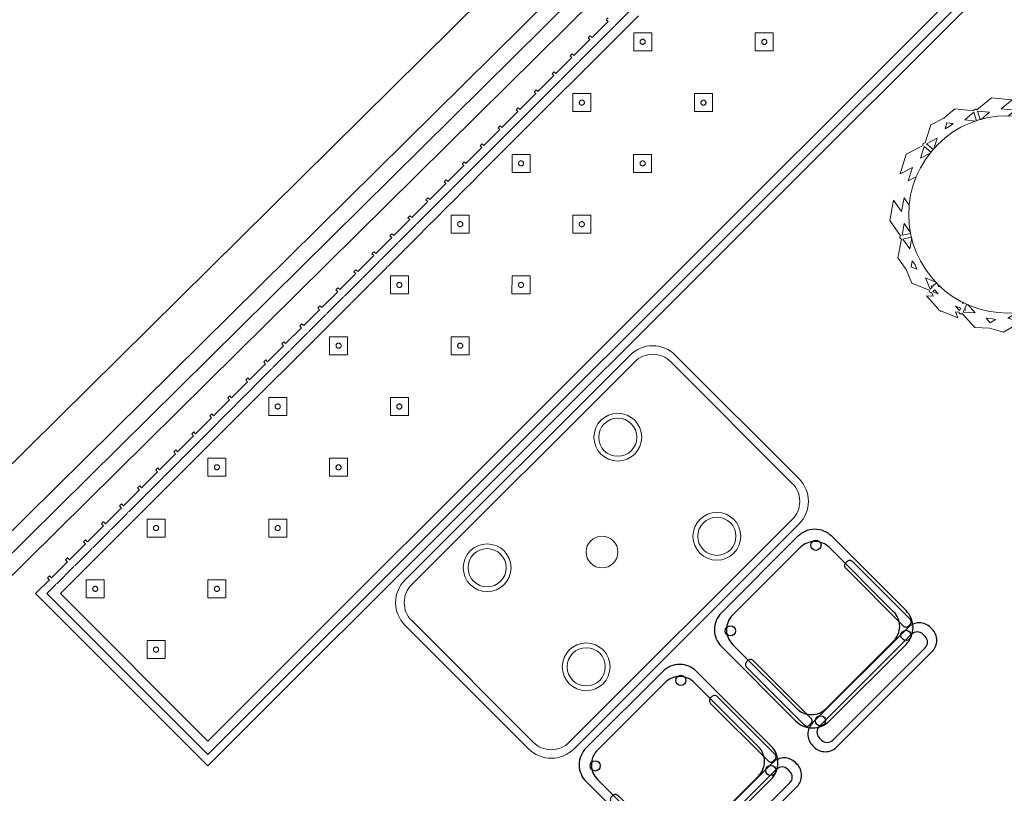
# Model space of a CAD drawing. Header units: metres. Extents: x 2232.4 to 2275.2, y 411.9 to 437.5.
# Tile 5 of 19: x 2241.4 to 2244.5, y 433.4 to 435.8. Entities that reach past the tile are written whole.
import ezdxf

# ---------------------------------------------------------------- set-up
doc = ezdxf.new("R2010")
doc.units = ezdxf.units.M
doc.layers.add('DOOR', color=5, linetype='Continuous')
doc.layers.add('RP_CHAIRS', color=7, linetype='Continuous')
for name, color, linetype, lineweight in [('NC_N1_BANQUETTES', 7, 'Continuous', 13), ('NC_N1_PLANTS', 7, 'Continuous', 13), ('NC_N1_TABLES', 7, 'Continuous', 13)]:
    doc.layers.add(name, color=color, linetype=linetype, lineweight=lineweight)

# ---------------------------------------------------------------- blocks, each defined once
blk = doc.blocks.new('NC_N1_TRIANGLE_L_BANQUETTE')
at = {"color": 0, "linetype": 'Continuous', "lineweight": -2}
for points in [[(0.8, 0.8), (4.35, 0.8), (4.35, 0.035), (4.289, 0.035), (4.289, 0.027), (4.28, 0.027), (4.28, 0.035), (4.209, 0.035), (4.209, 0.027), (4.2, 0.027), (4.2, 0.035), (4.129, 0.035), (4.129, 0.027), (4.12, 0.027), (4.12, 0.035), (4.049, 0.035), (4.049, 0.027), (4.04, 0.027), (4.04, 0.035), (3.969, 0.035), (3.969, 0.027), (3.96, 0.027), (3.96, 0.035), (3.889, 0.035), (3.889, 0.027), (3.88, 0.027), (3.88, 0.035), (3.809, 0.035), (3.809, 0.027), (3.8, 0.027), (3.8, 0.035), (3.729, 0.035), (3.729, 0.027), (3.72, 0.027), (3.72, 0.035), (3.649, 0.035), (3.649, 0.027), (3.64, 0.027), (3.64, 0.035), (3.569, 0.035), (3.569, 0.027), (3.56, 0.027), (3.56, 0.035), (3.489, 0.035), (3.489, 0.027), (3.48, 0.027), (3.48, 0.035), (3.409, 0.035), (3.409, 0.027), (3.4, 0.027), (3.4, 0.035), (3.329, 0.035), (3.329, 0.027), (3.32, 0.027), (3.32, 0.035), (3.249, 0.035), (3.249, 0.027), (3.24, 0.027), (3.24, 0.035), (3.169, 0.035), (3.169, 0.027), (3.16, 0.027), (3.16, 0.035), (3.089, 0.035), (3.089, 0.027), (3.08, 0.027), (3.08, 0.035), (3.009, 0.035), (3.009, 0.027), (3, 0.027), (3, 0.035), (2.929, 0.035), (2.929, 0.027), (2.92, 0.027), (2.92, 0.035), (2.849, 0.035), (2.849, 0.027), (2.84, 0.027), (2.84, 0.035), (2.769, 0.035), (2.769, 0.027), (2.76, 0.027), (2.76, 0.035), (2.689, 0.035), (2.689, 0.027), (2.68, 0.027), (2.68, 0.035), (2.609, 0.035), (2.609, 0.027), (2.6, 0.027), (2.6, 0.035), (2.529, 0.035), (2.529, 0.027), (2.52, 0.027), (2.52, 0.035), (2.449, 0.035), (2.449, 0.027), (2.44, 0.027), (2.44, 0.035), (2.369, 0.035), (2.369, 0.027), (2.36, 0.027), (2.36, 0.035), (2.289, 0.035), (2.289, 0.027), (2.28, 0.027), (2.28, 0.035), (2.209, 0.035), (2.209, 0.027), (2.2, 0.027), (2.2, 0.035), (2.129, 0.035), (2.129, 0.027), (2.12, 0.027), (2.12, 0.035), (2.049, 0.035), (2.049, 0.027), (2.04, 0.027), (2.04, 0.035), (1.969, 0.035), (1.969, 0.027), (1.96, 0.027), (1.96, 0.035), (1.889, 0.035), (1.889, 0.027), (1.88, 0.027), (1.88, 0.035), (1.809, 0.035), (1.809, 0.027), (1.8, 0.027)], [(0.8, 0.775), (4.325, 0.775), (4.325, 0.06), (4.289, 0.06), (4.2865, 0.0599), (4.2845, 0.0596), (4.2825, 0.0599), (4.28, 0.06), (4.209, 0.06), (4.2065, 0.0599), (4.2045, 0.0596), (4.2025, 0.0599), (4.2, 0.06), (4.129, 0.06), (4.1265, 0.0599), (4.1245, 0.0596), (4.1225, 0.0599), (4.12, 0.06), (4.049, 0.06), (4.0465, 0.0599), (4.0445, 0.0596), (4.0425, 0.0599), (4.04, 0.06), (3.969, 0.06), (3.9665, 0.0599), (3.9645, 0.0596), (3.9625, 0.0599), (3.96, 0.06), (3.889, 0.06), (3.8865, 0.0599), (3.8845, 0.0596), (3.8825, 0.0599), (3.88, 0.06), (3.809, 0.06), (3.8065, 0.0599), (3.8045, 0.0596), (3.8025, 0.0599), (3.8, 0.06), (3.729, 0.06), (3.7265, 0.0599), (3.7245, 0.0596), (3.7225, 0.0599), (3.72, 0.06), (3.649, 0.06), (3.6465, 0.0599), (3.6445, 0.0596), (3.6425, 0.0599), (3.64, 0.06), (3.569, 0.06), (3.5665, 0.0599), (3.5645, 0.0596), (3.5625, 0.0599), (3.56, 0.06), (3.489, 0.06), (3.4865, 0.0599), (3.4845, 0.0596), (3.4825, 0.0599), (3.48, 0.06), (3.409, 0.06), (3.4065, 0.0599), (3.4045, 0.0596), (3.4025, 0.0599), (3.4, 0.06), (3.329, 0.06), (3.3265, 0.0599), (3.3245, 0.0596), (3.3225, 0.0599), (3.32, 0.06), (3.249, 0.06), (3.2465, 0.0599), (3.2445, 0.0596), (3.2425, 0.0599), (3.24, 0.06), (3.169, 0.06), (3.1665, 0.0599), (3.1645, 0.0596), (3.1625, 0.0599), (3.16, 0.06), (3.089, 0.06), (3.0865, 0.0599), (3.0845, 0.0596), (3.0825, 0.0599), (3.08, 0.06), (3.009, 0.06), (3.0065, 0.0599), (3.0045, 0.0596), (3.0025, 0.0599), (3, 0.06), (2.929, 0.06), (2.9265, 0.0599), (2.9245, 0.0596), (2.9225, 0.0599), (2.92, 0.06), (2.849, 0.06), (2.8465, 0.0599), (2.8445, 0.0596), (2.8425, 0.0599), (2.84, 0.06), (2.769, 0.06), (2.7665, 0.0599), (2.7645, 0.0596), (2.7625, 0.0599), (2.76, 0.06), (2.689, 0.06), (2.6865, 0.0599), (2.6845, 0.0596), (2.6825, 0.0599), (2.68, 0.06), (2.609, 0.06), (2.6065, 0.0599), (2.6045, 0.0596), (2.6025, 0.0599), (2.6, 0.06), (2.529, 0.06), (2.5265, 0.0599), (2.5245, 0.0596), (2.5225, 0.0599), (2.52, 0.06), (2.449, 0.06), (2.4465, 0.0599), (2.4445, 0.0596), (2.4425, 0.0599), (2.44, 0.06), (2.369, 0.06), (2.3665, 0.0599), (2.3645, 0.0596), (2.3625, 0.0599), (2.36, 0.06), (2.289, 0.06), (2.2865, 0.0599), (2.2845, 0.0596), (2.2825, 0.0599), (2.28, 0.06), (2.209, 0.06), (2.2065, 0.0599), (2.2045, 0.0596), (2.2025, 0.0599), (2.2, 0.06), (2.129, 0.06), (2.1265, 0.0599), (2.1245, 0.0596), (2.1225, 0.0599), (2.12, 0.06), (2.049, 0.06), (2.0465, 0.0599), (2.0445, 0.0596), (2.0425, 0.0599), (2.04, 0.06), (1.969, 0.06), (1.9665, 0.0599), (1.9645, 0.0596), (1.9625, 0.0599), (1.96, 0.06), (1.889, 0.06), (1.8865, 0.0599), (1.8845, 0.0596), (1.8825, 0.0599), (1.88, 0.06), (1.809, 0.06), (1.8065, 0.0599), (1.8045, 0.0596), (1.8025, 0.0599), (1.8, 0.06), (1.729, 0.06)], [(0.8, 0.745), (4.295, 0.745), (4.295, 0.09), (4.289, 0.09), (4.2845, 0.0898), (4.28, 0.09), (4.209, 0.09), (4.2045, 0.0898), (4.2, 0.09), (4.129, 0.09), (4.1245, 0.0898), (4.12, 0.09), (4.049, 0.09), (4.0445, 0.0898), (4.04, 0.09), (3.969, 0.09), (3.9645, 0.0898), (3.96, 0.09), (3.889, 0.09), (3.8845, 0.0898), (3.88, 0.09), (3.809, 0.09), (3.8045, 0.0898), (3.8, 0.09), (3.729, 0.09), (3.7245, 0.0898), (3.72, 0.09), (3.649, 0.09), (3.6445, 0.0898), (3.64, 0.09), (3.569, 0.09), (3.5645, 0.0898), (3.56, 0.09), (3.489, 0.09), (3.4845, 0.0898), (3.48, 0.09), (3.409, 0.09), (3.4045, 0.0898), (3.4, 0.09), (3.329, 0.09), (3.3245, 0.0898), (3.32, 0.09), (3.249, 0.09), (3.2445, 0.0898), (3.24, 0.09), (3.169, 0.09), (3.1645, 0.0898), (3.16, 0.09), (3.089, 0.09), (3.0845, 0.0898), (3.08, 0.09), (3.009, 0.09), (3.0045, 0.0898), (3, 0.09), (2.929, 0.09), (2.9245, 0.0898), (2.92, 0.09), (2.849, 0.09), (2.8445, 0.0898), (2.84, 0.09), (2.769, 0.09), (2.7645, 0.0898), (2.76, 0.09), (2.689, 0.09), (2.6845, 0.0898), (2.68, 0.09), (2.609, 0.09), (2.6045, 0.0898), (2.6, 0.09), (2.529, 0.09), (2.5245, 0.0898), (2.52, 0.09), (2.449, 0.09), (2.4445, 0.0898), (2.44, 0.09), (2.369, 0.09), (2.3645, 0.0898), (2.36, 0.09), (2.289, 0.09), (2.2845, 0.0898), (2.28, 0.09), (2.209, 0.09), (2.2045, 0.0898), (2.2, 0.09), (2.129, 0.09), (2.1245, 0.0898), (2.12, 0.09), (2.049, 0.09), (2.0445, 0.0898), (2.04, 0.09), (1.969, 0.09), (1.9645, 0.0898), (1.96, 0.09), (1.889, 0.09), (1.8845, 0.0898), (1.88, 0.09), (1.809, 0.09), (1.8045, 0.0898), (1.8, 0.09), (1.729, 0.09)]]:
    blk.add_lwpolyline(points, dxfattribs=at)
for points in [[(1.507, 0.387), (1.547, 0.427), (1.507, 0.467), (1.467, 0.427)], [(1.777, 0.387), (1.817, 0.427), (1.777, 0.467), (1.737, 0.427)], [(2.047, 0.387), (2.087, 0.427), (2.047, 0.467), (2.007, 0.427)], [(2.317, 0.387), (2.357, 0.427), (2.317, 0.467), (2.277, 0.427)], [(2.587, 0.387), (2.627, 0.427), (2.587, 0.467), (2.547, 0.427)], [(2.857, 0.387), (2.897, 0.427), (2.857, 0.467), (2.817, 0.427)], [(3.127, 0.387), (3.167, 0.427), (3.127, 0.467), (3.087, 0.427)], [(3.397, 0.387), (3.437, 0.427), (3.397, 0.467), (3.357, 0.427)], [(3.667, 0.387), (3.707, 0.427), (3.667, 0.467), (3.627, 0.427)], [(3.937, 0.387), (3.977, 0.427), (3.937, 0.467), (3.897, 0.427)], [(4.207, 0.387), (4.247, 0.427), (4.207, 0.467), (4.167, 0.427)], [(1.515, 0.427), (1.515, 0.4262), (1.5148, 0.4254), (1.5147, 0.4247), (1.5144, 0.4239), (1.5141, 0.4232), (1.5137, 0.4226), (1.5132, 0.4219), (1.5127, 0.4213), (1.5121, 0.4208), (1.5114, 0.4203), (1.5108, 0.4199), (1.5101, 0.4196), (1.5093, 0.4193), (1.5086, 0.4192), (1.5078, 0.419), (1.507, 0.419), (1.5062, 0.419), (1.5054, 0.4192), (1.5047, 0.4193), (1.5039, 0.4196), (1.5032, 0.4199), (1.5026, 0.4203), (1.5019, 0.4208), (1.5013, 0.4213), (1.5008, 0.4219), (1.5003, 0.4226), (1.4999, 0.4232), (1.4996, 0.4239), (1.4993, 0.4247), (1.4992, 0.4254), (1.499, 0.4262), (1.499, 0.427), (1.499, 0.4278), (1.4992, 0.4286), (1.4993, 0.4293), (1.4996, 0.4301), (1.4999, 0.4308), (1.5003, 0.4314), (1.5008, 0.4321), (1.5013, 0.4327), (1.5019, 0.4332), (1.5026, 0.4337), (1.5032, 0.4341), (1.5039, 0.4344), (1.5047, 0.4347), (1.5054, 0.4348), (1.5062, 0.435), (1.507, 0.435), (1.5078, 0.435), (1.5086, 0.4348), (1.5093, 0.4347), (1.5101, 0.4344), (1.5108, 0.4341), (1.5114, 0.4337), (1.5121, 0.4332), (1.5127, 0.4327), (1.5132, 0.4321), (1.5137, 0.4314), (1.5141, 0.4308), (1.5144, 0.4301), (1.5147, 0.4293), (1.5148, 0.4286), (1.515, 0.4278)], [(1.785, 0.427), (1.785, 0.4262), (1.7848, 0.4254), (1.7847, 0.4247), (1.7844, 0.4239), (1.7841, 0.4232), (1.7837, 0.4226), (1.7832, 0.4219), (1.7827, 0.4213), (1.7821, 0.4208), (1.7814, 0.4203), (1.7808, 0.4199), (1.7801, 0.4196), (1.7793, 0.4193), (1.7786, 0.4192), (1.7778, 0.419), (1.777, 0.419), (1.7762, 0.419), (1.7754, 0.4192), (1.7747, 0.4193), (1.7739, 0.4196), (1.7732, 0.4199), (1.7726, 0.4203), (1.7719, 0.4208), (1.7713, 0.4213), (1.7708, 0.4219), (1.7703, 0.4226), (1.7699, 0.4232), (1.7696, 0.4239), (1.7693, 0.4247), (1.7692, 0.4254), (1.769, 0.4262), (1.769, 0.427), (1.769, 0.4278), (1.7692, 0.4286), (1.7693, 0.4293), (1.7696, 0.4301), (1.7699, 0.4308), (1.7703, 0.4314), (1.7708, 0.4321), (1.7713, 0.4327), (1.7719, 0.4332), (1.7726, 0.4337), (1.7732, 0.4341), (1.7739, 0.4344), (1.7747, 0.4347), (1.7754, 0.4348), (1.7762, 0.435), (1.777, 0.435), (1.7778, 0.435), (1.7786, 0.4348), (1.7793, 0.4347), (1.7801, 0.4344), (1.7808, 0.4341), (1.7814, 0.4337), (1.7821, 0.4332), (1.7827, 0.4327), (1.7832, 0.4321), (1.7837, 0.4314), (1.7841, 0.4308), (1.7844, 0.4301), (1.7847, 0.4293), (1.7848, 0.4286), (1.785, 0.4278)], [(2.055, 0.427), (2.055, 0.4262), (2.0548, 0.4254), (2.0547, 0.4247), (2.0544, 0.4239), (2.0541, 0.4232), (2.0537, 0.4226), (2.0532, 0.4219), (2.0527, 0.4213), (2.0521, 0.4208), (2.0514, 0.4203), (2.0508, 0.4199), (2.0501, 0.4196), (2.0493, 0.4193), (2.0486, 0.4192), (2.0478, 0.419), (2.047, 0.419), (2.0462, 0.419), (2.0454, 0.4192), (2.0447, 0.4193), (2.0439, 0.4196), (2.0432, 0.4199), (2.0426, 0.4203), (2.0419, 0.4208), (2.0413, 0.4213), (2.0408, 0.4219), (2.0403, 0.4226), (2.0399, 0.4232), (2.0396, 0.4239), (2.0393, 0.4247), (2.0392, 0.4254), (2.039, 0.4262), (2.039, 0.427), (2.039, 0.4278), (2.0392, 0.4286), (2.0393, 0.4293), (2.0396, 0.4301), (2.0399, 0.4308), (2.0403, 0.4314), (2.0408, 0.4321), (2.0413, 0.4327), (2.0419, 0.4332), (2.0426, 0.4337), (2.0432, 0.4341), (2.0439, 0.4344), (2.0447, 0.4347), (2.0454, 0.4348), (2.0462, 0.435), (2.047, 0.435), (2.0478, 0.435), (2.0486, 0.4348), (2.0493, 0.4347), (2.0501, 0.4344), (2.0508, 0.4341), (2.0514, 0.4337), (2.0521, 0.4332), (2.0527, 0.4327), (2.0532, 0.4321), (2.0537, 0.4314), (2.0541, 0.4308), (2.0544, 0.4301), (2.0547, 0.4293), (2.0548, 0.4286), (2.055, 0.4278)], [(2.325, 0.427), (2.325, 0.4262), (2.3248, 0.4254), (2.3247, 0.4247), (2.3244, 0.4239), (2.3241, 0.4232), (2.3237, 0.4226), (2.3232, 0.4219), (2.3227, 0.4213), (2.3221, 0.4208), (2.3214, 0.4203), (2.3208, 0.4199), (2.3201, 0.4196), (2.3193, 0.4193), (2.3186, 0.4192), (2.3178, 0.419), (2.317, 0.419), (2.3162, 0.419), (2.3154, 0.4192), (2.3147, 0.4193), (2.3139, 0.4196), (2.3132, 0.4199), (2.3126, 0.4203), (2.3119, 0.4208), (2.3113, 0.4213), (2.3108, 0.4219), (2.3103, 0.4226), (2.3099, 0.4232), (2.3096, 0.4239), (2.3093, 0.4247), (2.3092, 0.4254), (2.309, 0.4262), (2.309, 0.427), (2.309, 0.4278), (2.3092, 0.4286), (2.3093, 0.4293), (2.3096, 0.4301), (2.3099, 0.4308), (2.3103, 0.4314), (2.3108, 0.4321), (2.3113, 0.4327), (2.3119, 0.4332), (2.3126, 0.4337), (2.3132, 0.4341), (2.3139, 0.4344), (2.3147, 0.4347), (2.3154, 0.4348), (2.3162, 0.435), (2.317, 0.435), (2.3178, 0.435), (2.3186, 0.4348), (2.3193, 0.4347), (2.3201, 0.4344), (2.3208, 0.4341), (2.3214, 0.4337), (2.3221, 0.4332), (2.3227, 0.4327), (2.3232, 0.4321), (2.3237, 0.4314), (2.3241, 0.4308), (2.3244, 0.4301), (2.3247, 0.4293), (2.3248, 0.4286), (2.325, 0.4278)], [(2.595, 0.427), (2.595, 0.4262), (2.5948, 0.4254), (2.5947, 0.4247), (2.5944, 0.4239), (2.5941, 0.4232), (2.5937, 0.4226), (2.5932, 0.4219), (2.5927, 0.4213), (2.5921, 0.4208), (2.5914, 0.4203), (2.5908, 0.4199), (2.5901, 0.4196), (2.5893, 0.4193), (2.5886, 0.4192), (2.5878, 0.419), (2.587, 0.419), (2.5862, 0.419), (2.5854, 0.4192), (2.5847, 0.4193), (2.5839, 0.4196), (2.5832, 0.4199), (2.5826, 0.4203), (2.5819, 0.4208), (2.5813, 0.4213), (2.5808, 0.4219), (2.5803, 0.4226), (2.5799, 0.4232), (2.5796, 0.4239), (2.5793, 0.4247), (2.5792, 0.4254), (2.579, 0.4262), (2.579, 0.427), (2.579, 0.4278), (2.5792, 0.4286), (2.5793, 0.4293), (2.5796, 0.4301), (2.5799, 0.4308), (2.5803, 0.4314), (2.5808, 0.4321), (2.5813, 0.4327), (2.5819, 0.4332), (2.5826, 0.4337), (2.5832, 0.4341), (2.5839, 0.4344), (2.5847, 0.4347), (2.5854, 0.4348), (2.5862, 0.435), (2.587, 0.435), (2.5878, 0.435), (2.5886, 0.4348), (2.5893, 0.4347), (2.5901, 0.4344), (2.5908, 0.4341), (2.5914, 0.4337), (2.5921, 0.4332), (2.5927, 0.4327), (2.5932, 0.4321), (2.5937, 0.4314), (2.5941, 0.4308), (2.5944, 0.4301), (2.5947, 0.4293), (2.5948, 0.4286), (2.595, 0.4278)], [(2.865, 0.427), (2.865, 0.4262), (2.8648, 0.4254), (2.8647, 0.4247), (2.8644, 0.4239), (2.8641, 0.4232), (2.8637, 0.4226), (2.8632, 0.4219), (2.8627, 0.4213), (2.8621, 0.4208), (2.8614, 0.4203), (2.8608, 0.4199), (2.8601, 0.4196), (2.8593, 0.4193), (2.8586, 0.4192), (2.8578, 0.419), (2.857, 0.419), (2.8562, 0.419), (2.8554, 0.4192), (2.8547, 0.4193), (2.8539, 0.4196), (2.8532, 0.4199), (2.8526, 0.4203), (2.8519, 0.4208), (2.8513, 0.4213), (2.8508, 0.4219), (2.8503, 0.4226), (2.8499, 0.4232), (2.8496, 0.4239), (2.8493, 0.4247), (2.8492, 0.4254), (2.849, 0.4262), (2.849, 0.427), (2.849, 0.4278), (2.8492, 0.4286), (2.8493, 0.4293), (2.8496, 0.4301), (2.8499, 0.4308), (2.8503, 0.4314), (2.8508, 0.4321), (2.8513, 0.4327), (2.8519, 0.4332), (2.8526, 0.4337), (2.8532, 0.4341), (2.8539, 0.4344), (2.8547, 0.4347), (2.8554, 0.4348), (2.8562, 0.435), (2.857, 0.435), (2.8578, 0.435), (2.8586, 0.4348), (2.8593, 0.4347), (2.8601, 0.4344), (2.8608, 0.4341), (2.8614, 0.4337), (2.8621, 0.4332), (2.8627, 0.4327), (2.8632, 0.4321), (2.8637, 0.4314), (2.8641, 0.4308), (2.8644, 0.4301), (2.8647, 0.4293), (2.8648, 0.4286), (2.865, 0.4278)], [(3.135, 0.427), (3.135, 0.4262), (3.1348, 0.4254), (3.1347, 0.4247), (3.1344, 0.4239), (3.1341, 0.4232), (3.1337, 0.4226), (3.1332, 0.4219), (3.1327, 0.4213), (3.1321, 0.4208), (3.1314, 0.4203), (3.1308, 0.4199), (3.1301, 0.4196), (3.1293, 0.4193), (3.1286, 0.4192), (3.1278, 0.419), (3.127, 0.419), (3.1262, 0.419), (3.1254, 0.4192), (3.1247, 0.4193), (3.1239, 0.4196), (3.1232, 0.4199), (3.1226, 0.4203), (3.1219, 0.4208), (3.1213, 0.4213), (3.1208, 0.4219), (3.1203, 0.4226), (3.1199, 0.4232), (3.1196, 0.4239), (3.1193, 0.4247), (3.1192, 0.4254), (3.119, 0.4262), (3.119, 0.427), (3.119, 0.4278), (3.1192, 0.4286), (3.1193, 0.4293), (3.1196, 0.4301), (3.1199, 0.4308), (3.1203, 0.4314), (3.1208, 0.4321), (3.1213, 0.4327), (3.1219, 0.4332), (3.1226, 0.4337), (3.1232, 0.4341), (3.1239, 0.4344), (3.1247, 0.4347), (3.1254, 0.4348), (3.1262, 0.435), (3.127, 0.435), (3.1278, 0.435), (3.1286, 0.4348), (3.1293, 0.4347), (3.1301, 0.4344), (3.1308, 0.4341), (3.1314, 0.4337), (3.1321, 0.4332), (3.1327, 0.4327), (3.1332, 0.4321), (3.1337, 0.4314), (3.1341, 0.4308), (3.1344, 0.4301), (3.1347, 0.4293), (3.1348, 0.4286), (3.135, 0.4278)], [(3.405, 0.427), (3.405, 0.4262), (3.4048, 0.4254), (3.4047, 0.4247), (3.4044, 0.4239), (3.4041, 0.4232), (3.4037, 0.4226), (3.4032, 0.4219), (3.4027, 0.4213), (3.4021, 0.4208), (3.4014, 0.4203), (3.4008, 0.4199), (3.4001, 0.4196), (3.3993, 0.4193), (3.3986, 0.4192), (3.3978, 0.419), (3.397, 0.419), (3.3962, 0.419), (3.3954, 0.4192), (3.3947, 0.4193), (3.3939, 0.4196), (3.3932, 0.4199), (3.3926, 0.4203), (3.3919, 0.4208), (3.3913, 0.4213), (3.3908, 0.4219), (3.3903, 0.4226), (3.3899, 0.4232), (3.3896, 0.4239), (3.3893, 0.4247), (3.3892, 0.4254), (3.389, 0.4262), (3.389, 0.427), (3.389, 0.4278), (3.3892, 0.4286), (3.3893, 0.4293), (3.3896, 0.4301), (3.3899, 0.4308), (3.3903, 0.4314), (3.3908, 0.4321), (3.3913, 0.4327), (3.3919, 0.4332), (3.3926, 0.4337), (3.3932, 0.4341), (3.3939, 0.4344), (3.3947, 0.4347), (3.3954, 0.4348), (3.3962, 0.435), (3.397, 0.435), (3.3978, 0.435), (3.3986, 0.4348), (3.3993, 0.4347), (3.4001, 0.4344), (3.4008, 0.4341), (3.4014, 0.4337), (3.4021, 0.4332), (3.4027, 0.4327), (3.4032, 0.4321), (3.4037, 0.4314), (3.4041, 0.4308), (3.4044, 0.4301), (3.4047, 0.4293), (3.4048, 0.4286), (3.405, 0.4278)], [(3.675, 0.427), (3.675, 0.4262), (3.6748, 0.4254), (3.6747, 0.4247), (3.6744, 0.4239), (3.6741, 0.4232), (3.6737, 0.4226), (3.6732, 0.4219), (3.6727, 0.4213), (3.6721, 0.4208), (3.6714, 0.4203), (3.6708, 0.4199), (3.6701, 0.4196), (3.6693, 0.4193), (3.6686, 0.4192), (3.6678, 0.419), (3.667, 0.419), (3.6662, 0.419), (3.6654, 0.4192), (3.6647, 0.4193), (3.6639, 0.4196), (3.6632, 0.4199), (3.6626, 0.4203), (3.6619, 0.4208), (3.6613, 0.4213), (3.6608, 0.4219), (3.6603, 0.4226), (3.6599, 0.4232), (3.6596, 0.4239), (3.6593, 0.4247), (3.6592, 0.4254), (3.659, 0.4262), (3.659, 0.427), (3.659, 0.4278), (3.6592, 0.4286), (3.6593, 0.4293), (3.6596, 0.4301), (3.6599, 0.4308), (3.6603, 0.4314), (3.6608, 0.4321), (3.6613, 0.4327), (3.6619, 0.4332), (3.6626, 0.4337), (3.6632, 0.4341), (3.6639, 0.4344), (3.6647, 0.4347), (3.6654, 0.4348), (3.6662, 0.435), (3.667, 0.435), (3.6678, 0.435), (3.6686, 0.4348), (3.6693, 0.4347), (3.6701, 0.4344), (3.6708, 0.4341), (3.6714, 0.4337), (3.6721, 0.4332), (3.6727, 0.4327), (3.6732, 0.4321), (3.6737, 0.4314), (3.6741, 0.4308), (3.6744, 0.4301), (3.6747, 0.4293), (3.6748, 0.4286), (3.675, 0.4278)], [(3.945, 0.427), (3.945, 0.4262), (3.9448, 0.4254), (3.9447, 0.4247), (3.9444, 0.4239), (3.9441, 0.4232), (3.9437, 0.4226), (3.9432, 0.4219), (3.9427, 0.4213), (3.9421, 0.4208), (3.9414, 0.4203), (3.9408, 0.4199), (3.9401, 0.4196), (3.9393, 0.4193), (3.9386, 0.4192), (3.9378, 0.419), (3.937, 0.419), (3.9362, 0.419), (3.9354, 0.4192), (3.9347, 0.4193), (3.9339, 0.4196), (3.9332, 0.4199), (3.9326, 0.4203), (3.9319, 0.4208), (3.9313, 0.4213), (3.9308, 0.4219), (3.9303, 0.4226), (3.9299, 0.4232), (3.9296, 0.4239), (3.9293, 0.4247), (3.9292, 0.4254), (3.929, 0.4262), (3.929, 0.427), (3.929, 0.4278), (3.9292, 0.4286), (3.9293, 0.4293), (3.9296, 0.4301), (3.9299, 0.4308), (3.9303, 0.4314), (3.9308, 0.4321), (3.9313, 0.4327), (3.9319, 0.4332), (3.9326, 0.4337), (3.9332, 0.4341), (3.9339, 0.4344), (3.9347, 0.4347), (3.9354, 0.4348), (3.9362, 0.435), (3.937, 0.435), (3.9378, 0.435), (3.9386, 0.4348), (3.9393, 0.4347), (3.9401, 0.4344), (3.9408, 0.4341), (3.9414, 0.4337), (3.9421, 0.4332), (3.9427, 0.4327), (3.9432, 0.4321), (3.9437, 0.4314), (3.9441, 0.4308), (3.9444, 0.4301), (3.9447, 0.4293), (3.9448, 0.4286), (3.945, 0.4278)], [(4.215, 0.427), (4.215, 0.4262), (4.2148, 0.4254), (4.2147, 0.4247), (4.2144, 0.4239), (4.2141, 0.4232), (4.2137, 0.4226), (4.2132, 0.4219), (4.2127, 0.4213), (4.2121, 0.4208), (4.2114, 0.4203), (4.2108, 0.4199), (4.2101, 0.4196), (4.2093, 0.4193), (4.2086, 0.4192), (4.2078, 0.419), (4.207, 0.419), (4.2062, 0.419), (4.2054, 0.4192), (4.2047, 0.4193), (4.2039, 0.4196), (4.2032, 0.4199), (4.2026, 0.4203), (4.2019, 0.4208), (4.2013, 0.4213), (4.2008, 0.4219), (4.2003, 0.4226), (4.1999, 0.4232), (4.1996, 0.4239), (4.1993, 0.4247), (4.1992, 0.4254), (4.199, 0.4262), (4.199, 0.427), (4.199, 0.4278), (4.1992, 0.4286), (4.1993, 0.4293), (4.1996, 0.4301), (4.1999, 0.4308), (4.2003, 0.4314), (4.2008, 0.4321), (4.2013, 0.4327), (4.2019, 0.4332), (4.2026, 0.4337), (4.2032, 0.4341), (4.2039, 0.4344), (4.2047, 0.4347), (4.2054, 0.4348), (4.2062, 0.435), (4.207, 0.435), (4.2078, 0.435), (4.2086, 0.4348), (4.2093, 0.4347), (4.2101, 0.4344), (4.2108, 0.4341), (4.2114, 0.4337), (4.2121, 0.4332), (4.2127, 0.4327), (4.2132, 0.4321), (4.2137, 0.4314), (4.2141, 0.4308), (4.2144, 0.4301), (4.2147, 0.4293), (4.2148, 0.4286), (4.215, 0.4278)], [(1.777, 0.117), (1.817, 0.157), (1.777, 0.197), (1.737, 0.157)], [(2.047, 0.117), (2.087, 0.157), (2.047, 0.197), (2.007, 0.157)], [(2.317, 0.117), (2.357, 0.157), (2.317, 0.197), (2.277, 0.157)], [(2.587, 0.117), (2.627, 0.157), (2.587, 0.197), (2.547, 0.157)], [(2.857, 0.117), (2.897, 0.157), (2.857, 0.197), (2.817, 0.157)], [(3.127, 0.117), (3.167, 0.157), (3.127, 0.197), (3.087, 0.157)], [(3.397, 0.117), (3.437, 0.157), (3.397, 0.197), (3.357, 0.157)], [(3.667, 0.117), (3.707, 0.157), (3.667, 0.197), (3.627, 0.157)], [(3.937, 0.117), (3.977, 0.157), (3.937, 0.197), (3.897, 0.157)], [(4.207, 0.117), (4.247, 0.157), (4.207, 0.197), (4.167, 0.157)], [(1.785, 0.157), (1.785, 0.1562), (1.7848, 0.1554), (1.7847, 0.1547), (1.7844, 0.1539), (1.7841, 0.1532), (1.7837, 0.1526), (1.7832, 0.1519), (1.7827, 0.1513), (1.7821, 0.1508), (1.7814, 0.1503), (1.7808, 0.1499), (1.7801, 0.1496), (1.7793, 0.1493), (1.7786, 0.1492), (1.7778, 0.149), (1.777, 0.149), (1.7762, 0.149), (1.7754, 0.1492), (1.7747, 0.1493), (1.7739, 0.1496), (1.7732, 0.1499), (1.7726, 0.1503), (1.7719, 0.1508), (1.7713, 0.1513), (1.7708, 0.1519), (1.7703, 0.1526), (1.7699, 0.1532), (1.7696, 0.1539), (1.7693, 0.1547), (1.7692, 0.1554), (1.769, 0.1562), (1.769, 0.157), (1.769, 0.1578), (1.7692, 0.1586), (1.7693, 0.1593), (1.7696, 0.1601), (1.7699, 0.1608), (1.7703, 0.1614), (1.7708, 0.1621), (1.7713, 0.1627), (1.7719, 0.1632), (1.7726, 0.1637), (1.7732, 0.1641), (1.7739, 0.1644), (1.7747, 0.1647), (1.7754, 0.1648), (1.7762, 0.165), (1.777, 0.165), (1.7778, 0.165), (1.7786, 0.1648), (1.7793, 0.1647), (1.7801, 0.1644), (1.7808, 0.1641), (1.7814, 0.1637), (1.7821, 0.1632), (1.7827, 0.1627), (1.7832, 0.1621), (1.7837, 0.1614), (1.7841, 0.1608), (1.7844, 0.1601), (1.7847, 0.1593), (1.7848, 0.1586), (1.785, 0.1578)], [(2.055, 0.157), (2.055, 0.1562), (2.0548, 0.1554), (2.0547, 0.1547), (2.0544, 0.1539), (2.0541, 0.1532), (2.0537, 0.1526), (2.0532, 0.1519), (2.0527, 0.1513), (2.0521, 0.1508), (2.0514, 0.1503), (2.0508, 0.1499), (2.0501, 0.1496), (2.0493, 0.1493), (2.0486, 0.1492), (2.0478, 0.149), (2.047, 0.149), (2.0462, 0.149), (2.0454, 0.1492), (2.0447, 0.1493), (2.0439, 0.1496), (2.0432, 0.1499), (2.0426, 0.1503), (2.0419, 0.1508), (2.0413, 0.1513), (2.0408, 0.1519), (2.0403, 0.1526), (2.0399, 0.1532), (2.0396, 0.1539), (2.0393, 0.1547), (2.0392, 0.1554), (2.039, 0.1562), (2.039, 0.157), (2.039, 0.1578), (2.0392, 0.1586), (2.0393, 0.1593), (2.0396, 0.1601), (2.0399, 0.1608), (2.0403, 0.1614), (2.0408, 0.1621), (2.0413, 0.1627), (2.0419, 0.1632), (2.0426, 0.1637), (2.0432, 0.1641), (2.0439, 0.1644), (2.0447, 0.1647), (2.0454, 0.1648), (2.0462, 0.165), (2.047, 0.165), (2.0478, 0.165), (2.0486, 0.1648), (2.0493, 0.1647), (2.0501, 0.1644), (2.0508, 0.1641), (2.0514, 0.1637), (2.0521, 0.1632), (2.0527, 0.1627), (2.0532, 0.1621), (2.0537, 0.1614), (2.0541, 0.1608), (2.0544, 0.1601), (2.0547, 0.1593), (2.0548, 0.1586), (2.055, 0.1578)], [(2.325, 0.157), (2.325, 0.1562), (2.3248, 0.1554), (2.3247, 0.1547), (2.3244, 0.1539), (2.3241, 0.1532), (2.3237, 0.1526), (2.3232, 0.1519), (2.3227, 0.1513), (2.3221, 0.1508), (2.3214, 0.1503), (2.3208, 0.1499), (2.3201, 0.1496), (2.3193, 0.1493), (2.3186, 0.1492), (2.3178, 0.149), (2.317, 0.149), (2.3162, 0.149), (2.3154, 0.1492), (2.3147, 0.1493), (2.3139, 0.1496), (2.3132, 0.1499), (2.3126, 0.1503), (2.3119, 0.1508), (2.3113, 0.1513), (2.3108, 0.1519), (2.3103, 0.1526), (2.3099, 0.1532), (2.3096, 0.1539), (2.3093, 0.1547), (2.3092, 0.1554), (2.309, 0.1562), (2.309, 0.157), (2.309, 0.1578), (2.3092, 0.1586), (2.3093, 0.1593), (2.3096, 0.1601), (2.3099, 0.1608), (2.3103, 0.1614), (2.3108, 0.1621), (2.3113, 0.1627), (2.3119, 0.1632), (2.3126, 0.1637), (2.3132, 0.1641), (2.3139, 0.1644), (2.3147, 0.1647), (2.3154, 0.1648), (2.3162, 0.165), (2.317, 0.165), (2.3178, 0.165), (2.3186, 0.1648), (2.3193, 0.1647), (2.3201, 0.1644), (2.3208, 0.1641), (2.3214, 0.1637), (2.3221, 0.1632), (2.3227, 0.1627), (2.3232, 0.1621), (2.3237, 0.1614), (2.3241, 0.1608), (2.3244, 0.1601), (2.3247, 0.1593), (2.3248, 0.1586), (2.325, 0.1578)], [(2.595, 0.157), (2.595, 0.1562), (2.5948, 0.1554), (2.5947, 0.1547), (2.5944, 0.1539), (2.5941, 0.1532), (2.5937, 0.1526), (2.5932, 0.1519), (2.5927, 0.1513), (2.5921, 0.1508), (2.5914, 0.1503), (2.5908, 0.1499), (2.5901, 0.1496), (2.5893, 0.1493), (2.5886, 0.1492), (2.5878, 0.149), (2.587, 0.149), (2.5862, 0.149), (2.5854, 0.1492), (2.5847, 0.1493), (2.5839, 0.1496), (2.5832, 0.1499), (2.5826, 0.1503), (2.5819, 0.1508), (2.5813, 0.1513), (2.5808, 0.1519), (2.5803, 0.1526), (2.5799, 0.1532), (2.5796, 0.1539), (2.5793, 0.1547), (2.5792, 0.1554), (2.579, 0.1562), (2.579, 0.157), (2.579, 0.1578), (2.5792, 0.1586), (2.5793, 0.1593), (2.5796, 0.1601), (2.5799, 0.1608), (2.5803, 0.1614), (2.5808, 0.1621), (2.5813, 0.1627), (2.5819, 0.1632), (2.5826, 0.1637), (2.5832, 0.1641), (2.5839, 0.1644), (2.5847, 0.1647), (2.5854, 0.1648), (2.5862, 0.165), (2.587, 0.165), (2.5878, 0.165), (2.5886, 0.1648), (2.5893, 0.1647), (2.5901, 0.1644), (2.5908, 0.1641), (2.5914, 0.1637), (2.5921, 0.1632), (2.5927, 0.1627), (2.5932, 0.1621), (2.5937, 0.1614), (2.5941, 0.1608), (2.5944, 0.1601), (2.5947, 0.1593), (2.5948, 0.1586), (2.595, 0.1578)], [(2.865, 0.157), (2.865, 0.1562), (2.8648, 0.1554), (2.8647, 0.1547), (2.8644, 0.1539), (2.8641, 0.1532), (2.8637, 0.1526), (2.8632, 0.1519), (2.8627, 0.1513), (2.8621, 0.1508), (2.8614, 0.1503), (2.8608, 0.1499), (2.8601, 0.1496), (2.8593, 0.1493), (2.8586, 0.1492), (2.8578, 0.149), (2.857, 0.149), (2.8562, 0.149), (2.8554, 0.1492), (2.8547, 0.1493), (2.8539, 0.1496), (2.8532, 0.1499), (2.8526, 0.1503), (2.8519, 0.1508), (2.8513, 0.1513), (2.8508, 0.1519), (2.8503, 0.1526), (2.8499, 0.1532), (2.8496, 0.1539), (2.8493, 0.1547), (2.8492, 0.1554), (2.849, 0.1562), (2.849, 0.157), (2.849, 0.1578), (2.8492, 0.1586), (2.8493, 0.1593), (2.8496, 0.1601), (2.8499, 0.1608), (2.8503, 0.1614), (2.8508, 0.1621), (2.8513, 0.1627), (2.8519, 0.1632), (2.8526, 0.1637), (2.8532, 0.1641), (2.8539, 0.1644), (2.8547, 0.1647), (2.8554, 0.1648), (2.8562, 0.165), (2.857, 0.165), (2.8578, 0.165), (2.8586, 0.1648), (2.8593, 0.1647), (2.8601, 0.1644), (2.8608, 0.1641), (2.8614, 0.1637), (2.8621, 0.1632), (2.8627, 0.1627), (2.8632, 0.1621), (2.8637, 0.1614), (2.8641, 0.1608), (2.8644, 0.1601), (2.8647, 0.1593), (2.8648, 0.1586), (2.865, 0.1578)], [(3.135, 0.157), (3.135, 0.1562), (3.1348, 0.1554), (3.1347, 0.1547), (3.1344, 0.1539), (3.1341, 0.1532), (3.1337, 0.1526), (3.1332, 0.1519), (3.1327, 0.1513), (3.1321, 0.1508), (3.1314, 0.1503), (3.1308, 0.1499), (3.1301, 0.1496), (3.1293, 0.1493), (3.1286, 0.1492), (3.1278, 0.149), (3.127, 0.149), (3.1262, 0.149), (3.1254, 0.1492), (3.1247, 0.1493), (3.1239, 0.1496), (3.1232, 0.1499), (3.1226, 0.1503), (3.1219, 0.1508), (3.1213, 0.1513), (3.1208, 0.1519), (3.1203, 0.1526), (3.1199, 0.1532), (3.1196, 0.1539), (3.1193, 0.1547), (3.1192, 0.1554), (3.119, 0.1562), (3.119, 0.157), (3.119, 0.1578), (3.1192, 0.1586), (3.1193, 0.1593), (3.1196, 0.1601), (3.1199, 0.1608), (3.1203, 0.1614), (3.1208, 0.1621), (3.1213, 0.1627), (3.1219, 0.1632), (3.1226, 0.1637), (3.1232, 0.1641), (3.1239, 0.1644), (3.1247, 0.1647), (3.1254, 0.1648), (3.1262, 0.165), (3.127, 0.165), (3.1278, 0.165), (3.1286, 0.1648), (3.1293, 0.1647), (3.1301, 0.1644), (3.1308, 0.1641), (3.1314, 0.1637), (3.1321, 0.1632), (3.1327, 0.1627), (3.1332, 0.1621), (3.1337, 0.1614), (3.1341, 0.1608), (3.1344, 0.1601), (3.1347, 0.1593), (3.1348, 0.1586), (3.135, 0.1578)], [(3.405, 0.157), (3.405, 0.1562), (3.4048, 0.1554), (3.4047, 0.1547), (3.4044, 0.1539), (3.4041, 0.1532), (3.4037, 0.1526), (3.4032, 0.1519), (3.4027, 0.1513), (3.4021, 0.1508), (3.4014, 0.1503), (3.4008, 0.1499), (3.4001, 0.1496), (3.3993, 0.1493), (3.3986, 0.1492), (3.3978, 0.149), (3.397, 0.149), (3.3962, 0.149), (3.3954, 0.1492), (3.3947, 0.1493), (3.3939, 0.1496), (3.3932, 0.1499), (3.3926, 0.1503), (3.3919, 0.1508), (3.3913, 0.1513), (3.3908, 0.1519), (3.3903, 0.1526), (3.3899, 0.1532), (3.3896, 0.1539), (3.3893, 0.1547), (3.3892, 0.1554), (3.389, 0.1562), (3.389, 0.157), (3.389, 0.1578), (3.3892, 0.1586), (3.3893, 0.1593), (3.3896, 0.1601), (3.3899, 0.1608), (3.3903, 0.1614), (3.3908, 0.1621), (3.3913, 0.1627), (3.3919, 0.1632), (3.3926, 0.1637), (3.3932, 0.1641), (3.3939, 0.1644), (3.3947, 0.1647), (3.3954, 0.1648), (3.3962, 0.165), (3.397, 0.165), (3.3978, 0.165), (3.3986, 0.1648), (3.3993, 0.1647), (3.4001, 0.1644), (3.4008, 0.1641), (3.4014, 0.1637), (3.4021, 0.1632), (3.4027, 0.1627), (3.4032, 0.1621), (3.4037, 0.1614), (3.4041, 0.1608), (3.4044, 0.1601), (3.4047, 0.1593), (3.4048, 0.1586), (3.405, 0.1578)], [(3.675, 0.157), (3.675, 0.1562), (3.6748, 0.1554), (3.6747, 0.1547), (3.6744, 0.1539), (3.6741, 0.1532), (3.6737, 0.1526), (3.6732, 0.1519), (3.6727, 0.1513), (3.6721, 0.1508), (3.6714, 0.1503), (3.6708, 0.1499), (3.6701, 0.1496), (3.6693, 0.1493), (3.6686, 0.1492), (3.6678, 0.149), (3.667, 0.149), (3.6662, 0.149), (3.6654, 0.1492), (3.6647, 0.1493), (3.6639, 0.1496), (3.6632, 0.1499), (3.6626, 0.1503), (3.6619, 0.1508), (3.6613, 0.1513), (3.6608, 0.1519), (3.6603, 0.1526), (3.6599, 0.1532), (3.6596, 0.1539), (3.6593, 0.1547), (3.6592, 0.1554), (3.659, 0.1562), (3.659, 0.157), (3.659, 0.1578), (3.6592, 0.1586), (3.6593, 0.1593), (3.6596, 0.1601), (3.6599, 0.1608), (3.6603, 0.1614), (3.6608, 0.1621), (3.6613, 0.1627), (3.6619, 0.1632), (3.6626, 0.1637), (3.6632, 0.1641), (3.6639, 0.1644), (3.6647, 0.1647), (3.6654, 0.1648), (3.6662, 0.165), (3.667, 0.165), (3.6678, 0.165), (3.6686, 0.1648), (3.6693, 0.1647), (3.6701, 0.1644), (3.6708, 0.1641), (3.6714, 0.1637), (3.6721, 0.1632), (3.6727, 0.1627), (3.6732, 0.1621), (3.6737, 0.1614), (3.6741, 0.1608), (3.6744, 0.1601), (3.6747, 0.1593), (3.6748, 0.1586), (3.675, 0.1578)], [(3.945, 0.157), (3.945, 0.1562), (3.9448, 0.1554), (3.9447, 0.1547), (3.9444, 0.1539), (3.9441, 0.1532), (3.9437, 0.1526), (3.9432, 0.1519), (3.9427, 0.1513), (3.9421, 0.1508), (3.9414, 0.1503), (3.9408, 0.1499), (3.9401, 0.1496), (3.9393, 0.1493), (3.9386, 0.1492), (3.9378, 0.149), (3.937, 0.149), (3.9362, 0.149), (3.9354, 0.1492), (3.9347, 0.1493), (3.9339, 0.1496), (3.9332, 0.1499), (3.9326, 0.1503), (3.9319, 0.1508), (3.9313, 0.1513), (3.9308, 0.1519), (3.9303, 0.1526), (3.9299, 0.1532), (3.9296, 0.1539), (3.9293, 0.1547), (3.9292, 0.1554), (3.929, 0.1562), (3.929, 0.157), (3.929, 0.1578), (3.9292, 0.1586), (3.9293, 0.1593), (3.9296, 0.1601), (3.9299, 0.1608), (3.9303, 0.1614), (3.9308, 0.1621), (3.9313, 0.1627), (3.9319, 0.1632), (3.9326, 0.1637), (3.9332, 0.1641), (3.9339, 0.1644), (3.9347, 0.1647), (3.9354, 0.1648), (3.9362, 0.165), (3.937, 0.165), (3.9378, 0.165), (3.9386, 0.1648), (3.9393, 0.1647), (3.9401, 0.1644), (3.9408, 0.1641), (3.9414, 0.1637), (3.9421, 0.1632), (3.9427, 0.1627), (3.9432, 0.1621), (3.9437, 0.1614), (3.9441, 0.1608), (3.9444, 0.1601), (3.9447, 0.1593), (3.9448, 0.1586), (3.945, 0.1578)], [(4.215, 0.157), (4.215, 0.1562), (4.2148, 0.1554), (4.2147, 0.1547), (4.2144, 0.1539), (4.2141, 0.1532), (4.2137, 0.1526), (4.2132, 0.1519), (4.2127, 0.1513), (4.2121, 0.1508), (4.2114, 0.1503), (4.2108, 0.1499), (4.2101, 0.1496), (4.2093, 0.1493), (4.2086, 0.1492), (4.2078, 0.149), (4.207, 0.149), (4.2062, 0.149), (4.2054, 0.1492), (4.2047, 0.1493), (4.2039, 0.1496), (4.2032, 0.1499), (4.2026, 0.1503), (4.2019, 0.1508), (4.2013, 0.1513), (4.2008, 0.1519), (4.2003, 0.1526), (4.1999, 0.1532), (4.1996, 0.1539), (4.1993, 0.1547), (4.1992, 0.1554), (4.199, 0.1562), (4.199, 0.157), (4.199, 0.1578), (4.1992, 0.1586), (4.1993, 0.1593), (4.1996, 0.1601), (4.1999, 0.1608), (4.2003, 0.1614), (4.2008, 0.1621), (4.2013, 0.1627), (4.2019, 0.1632), (4.2026, 0.1637), (4.2032, 0.1641), (4.2039, 0.1644), (4.2047, 0.1647), (4.2054, 0.1648), (4.2062, 0.165), (4.207, 0.165), (4.2078, 0.165), (4.2086, 0.1648), (4.2093, 0.1647), (4.2101, 0.1644), (4.2108, 0.1641), (4.2114, 0.1637), (4.2121, 0.1632), (4.2127, 0.1627), (4.2132, 0.1621), (4.2137, 0.1614), (4.2141, 0.1608), (4.2144, 0.1601), (4.2147, 0.1593), (4.2148, 0.1586), (4.215, 0.1578)]]:
    blk.add_lwpolyline(points, close=True, dxfattribs=at)
blk = doc.blocks.new('RP_MODERN_TABLE_4')
at = {"color": 0}
for points in [[(-0.5, -0.375), (0.5, -0.375, 0.414214), (0.6, -0.275), (0.6, 0.275, 0.414214), (0.5, 0.375), (-0.5, 0.375, 0.414214), (-0.6, 0.275), (-0.6, -0.275, 0.414214)], [(-0.495, -0.35), (0.495, -0.35, 0.414214), (0.575, -0.27), (0.575, 0.27, 0.414214), (0.495, 0.35), (-0.495, 0.35, 0.414214), (-0.575, 0.27), (-0.575, -0.27, 0.414214)]]:
    blk.add_lwpolyline(points, format="xyb", close=True, dxfattribs=at)
for centre, radius in [((-0.29, 0.22), 0.075), ((-0.29, 0.22), 0.06), ((0.29, 0.22), 0.075), ((0.29, 0.22), 0.06), ((0, 0), 0.05), ((-0.29, -0.22), 0.075), ((0.29, -0.22), 0.075), ((-0.29, -0.22), 0.06), ((0.29, -0.22), 0.06)]:
    blk.add_circle(centre, radius, dxfattribs=at)
blk = doc.blocks.new('RP_MODERN_CHAIR')
at = {"color": 0}
for points in [[(-0.212, 0.172), (0.212, 0.172, 0.414214), (0.262, 0.222), (0.262, 0.229, 0.414214), (0.212, 0.279), (-0.212, 0.279, 0.414214), (-0.262, 0.229), (-0.262, 0.222, 0.414214)], [(-0.205, 0.195), (0.205, 0.195, 0.414214), (0.23, 0.22), (0.23, 0.23, 0.414214), (0.205, 0.255), (-0.205, 0.255, 0.414214), (-0.23, 0.23), (-0.23, 0.22, 0.414214)], [(-0.17, -0.275), (0.17, -0.275, 0.414214), (0.245, -0.2), (0.245, 0.13, 0.414214), (0.17, 0.205), (-0.17, 0.205, 0.414214), (-0.245, 0.13), (-0.245, -0.2, 0.414214)], [(-0.223, -0.11), (-0.217, -0.11, 0.414214), (-0.205, -0.098), (-0.205, 0.158, 0.414214), (-0.217, 0.17), (-0.223, 0.17, 0.414214), (-0.235, 0.158), (-0.235, -0.098, 0.414214)], [(-0.15, -0.245), (0.15, -0.245, 0.414214), (0.215, -0.18), (0.215, 0.105, 0.414214), (0.15, 0.17), (-0.15, 0.17, 0.414214), (-0.215, 0.105), (-0.215, -0.18, 0.414214)], [(0.217, -0.11), (0.223, -0.11, 0.414214), (0.235, -0.098), (0.235, 0.158, 0.414214), (0.223, 0.17), (0.217, 0.17, 0.414214), (0.205, 0.158), (0.205, -0.098, 0.414214)]]:
    blk.add_lwpolyline(points, format="xyb", close=True, dxfattribs=at)
for centre in [(-0.19, 0.185), (0.19, 0.185), (-0.19, -0.215), (0.19, -0.215)]:
    blk.add_circle(centre, 0.016, dxfattribs=at)
blk = doc.blocks.new('NC_N1_PLANTER')
at = {"color": 0, "linetype": 'Continuous', "lineweight": -2}
for points in [[(-0.314582, -0.176177), (-0.34944, -0.121314), (-0.336246, -0.063287), (-0.338237, -0.062792), (-0.340588, -0.058893), (-0.339683, -0.054431), (-0.337973, -0.053296), (-0.369886, -0.003068), (-0.355475, 0.060314), (-0.331772, 0.023007), (-0.321972, 0.066107), (-0.30676, 0.042164), (-0.304043, 0.060478), (-0.296652, 0.089988), (-0.286403, 0.118632), (-0.280823, 0.13043), (-0.30658, 0.118511), (-0.291515, 0.160064), (-0.331628, 0.141502), (-0.309474, 0.20261), (-0.255468, 0.227602), (-0.256292, 0.22948), (-0.254641, 0.233723), (-0.250554, 0.235732), (-0.248612, 0.235071), (-0.22833, 0.291016), (-0.18698, 0.310151), (-0.150749, 0.337787), (-0.091788, 0.329601), (-0.091462, 0.331547), (-0.087769, 0.334189), (-0.083255, 0.333702), (-0.082014, 0.332167), (-0.034685, 0.368269), (0.029698, 0.35933), (-0.005446, 0.332524), (0.038334, 0.326445), (0.015759, 0.309226), (0.030385, 0.308507), (0.060478, 0.304043), (0.089988, 0.296652), (0.105943, 0.290943), (0.091863, 0.31559), (0.134551, 0.304134), (0.112627, 0.342513), (0.175406, 0.325665), (0.204933, 0.273978), (0.206673, 0.274908), (0.21102, 0.273598), (0.213392, 0.269726), (0.212934, 0.267806), (0.270427, 0.252378), (0.293029, 0.212813), (0.32366, 0.17908), (0.320546, 0.119665), (0.322646, 0.119524), (0.325649, 0.11609), (0.325495, 0.111531), (0.323958, 0.110094), (0.332125, 0.1011), (0.34, 0.12), (0.361231, 0.069046), (0.363954, 0.066047), (0.363789, 0.062905), (0.365, 0.06), (0.363441, 0.056259), (0.360553, 0.001136), (0.346789, 0.016294), (0.342105, 0.005053), (0.343905, 0.004243), (0.345522, 0), (0.343905, -0.004243), (0.342105, -0.005053), (0.365, -0.06), (0.347475, -0.102059), (0.339471, -0.146917), (0.290523, -0.180738), (0.291693, -0.182487), (0.290809, -0.186962), (0.287104, -0.189624), (0.285028, -0.189285), (0.274576, -0.247856), (0.2211, -0.284806), (0.228864, -0.241294), (0.192501, -0.26642), (0.1974, -0.238964), (0.196662, -0.239633), (0.172227, -0.257756), (0.146133, -0.273396), (0.119186, -0.286141), (0.145726, -0.294619), (0.106529, -0.315045), (0.148633, -0.328494), (0.09099, -0.358533), (0.034315, -0.34043), (0.033645, -0.342424), (0.029562, -0.344457), (0.025191, -0.34315), (0.024191, -0.341299), (-0.02857, -0.368794), (-0.071975, -0.354929), (-0.117352, -0.35079), (-0.155242, -0.304904), (-0.15685, -0.306178), (-0.161374, -0.305659), (-0.164354, -0.302216), (-0.164209, -0.30017), (-0.223471, -0.294764), (-0.264858, -0.244643), (-0.220841, -0.248658), (-0.248984, -0.214576), (-0.22109, -0.217121), (-0.239633, -0.196662), (-0.257756, -0.172227), (-0.273396, -0.146133), (-0.274861, -0.143036), (-0.281079, -0.170384), (-0.304783, -0.133077)], [(-0.304043, 0.060478), (-0.296652, 0.089988), (-0.286403, 0.118632), (-0.273396, 0.146133), (-0.257756, 0.172227), (-0.239633, 0.196662), (-0.219203, 0.219203), (-0.196662, 0.239633), (-0.172227, 0.257756), (-0.146133, 0.273396), (-0.118632, 0.286403), (-0.089988, 0.296652), (-0.060478, 0.304043), (-0.030385, 0.308507), (0, 0.31), (0.030385, 0.308507), (0.060478, 0.304043), (0.089988, 0.296652), (0.118632, 0.286403), (0.146133, 0.273396), (0.172227, 0.257756), (0.196662, 0.239633), (0.219203, 0.219203), (0.239633, 0.196662), (0.257756, 0.172227), (0.273396, 0.146133), (0.286403, 0.118632), (0.296652, 0.089988), (0.304043, 0.060478), (0.308507, 0.030385), (0.31, 0), (0.308507, -0.030385), (0.304043, -0.060478), (0.296652, -0.089988), (0.286403, -0.118632), (0.273396, -0.146133), (0.257756, -0.172227), (0.239633, -0.196662), (0.219203, -0.219203), (0.196662, -0.239633), (0.172227, -0.257756), (0.146133, -0.273396), (0.118632, -0.286403), (0.089988, -0.296652), (0.060478, -0.304043), (0.030385, -0.308507), (0, -0.31), (-0.030385, -0.308507), (-0.060478, -0.304043), (-0.089988, -0.296652), (-0.118632, -0.286403), (-0.146133, -0.273396), (-0.172227, -0.257756), (-0.196662, -0.239633), (-0.219203, -0.219203), (-0.239633, -0.196662), (-0.257756, -0.172227), (-0.273396, -0.146133), (-0.286403, -0.118632), (-0.296652, -0.089988), (-0.304043, -0.060478), (-0.308507, -0.030385), (-0.31, 0), (-0.308507, 0.030385)], [(-0.091535, 0.324905), (-0.12151, 0.302042), (-0.087386, 0.297304), (-0.084477, 0.298032)], [(-0.072835, 0.300948), (-0.070392, 0.30156), (-0.042586, 0.322769), (-0.079928, 0.327954)], [(-0.170679, 0.283112), (-0.15865, 0.292287), (-0.177811, 0.294948), (-0.184405, 0.276761)], [(0.18234, 0.250255), (0.184312, 0.248793), (0.20137, 0.27091), (0.164959, 0.280681)], [(-0.244585, 0.232638), (-0.224083, 0.213819), (-0.222168, 0.215932), (-0.210371, 0.24847)], [(0.229573, 0.230846), (0.210872, 0.263581), (0.193952, 0.241643), (0.196566, 0.239704)], [(-0.232141, 0.204928), (-0.252699, 0.223798), (-0.265549, 0.188355), (-0.23388, 0.20301)], [(0.267482, 0.194261), (0.277651, 0.183062), (0.278664, 0.20238), (0.259979, 0.207395)], [(0.307649, 0.116043), (0.315889, 0.11898), (0.290546, 0.146891), (0.288725, 0.112142), (0.289628, 0.109619), (0.303776, 0.114662), (0.306, 0.12)], [(0.295485, 0.094765), (0.297542, 0.099701), (0.293671, 0.098321), (0.29459, 0.095751)], [(0.319918, 0.107677), (0.31227, 0.104951), (0.318937, 0.088952)], [(0.309578, 0.008587), (0.309705, 0.006), (0.313744, 0.006), (0.310149, 0.009959)], [(0.32938, 0.006), (0.3375, 0.006), (0.330287, 0.023311)], [(-0.306067, -0.046834), (-0.306424, -0.044428), (-0.325228, -0.014831), (-0.333587, -0.051593)], [(0.32464, -0.006), (0.309705, -0.006), (0.309578, -0.008587), (0.323, -0.0408), (0.3375, -0.006), (0.328751, -0.006), (0.328527, -0.010281)], [(-0.303717, -0.061779), (-0.304043, -0.060478), (-0.304306, -0.058708), (-0.331542, -0.063418), (-0.311325, -0.095238)], [(0.33044, -0.097057), (0.323, -0.0792), (0.317182, -0.093164), (0.314525, -0.108055)], [(0.264914, -0.160285), (0.263661, -0.162376), (0.287137, -0.177468), (0.293759, -0.140353)], [(0.249631, -0.208993), (0.280647, -0.187562), (0.257445, -0.172646), (0.255695, -0.175005)], [(-0.152218, -0.269749), (-0.186882, -0.266587), (-0.162878, -0.295657), (-0.149925, -0.271123)], [(-0.139269, -0.276642), (-0.152266, -0.301259), (-0.114722, -0.304684), (-0.136985, -0.277723)], [(-0.013033, -0.325306), (0.02288, -0.336777), (0.020496, -0.308993), (0.018039, -0.309114)], [(0.06827, -0.318328), (0.035259, -0.307784), (0.032472, -0.308197), (0.034836, -0.335751)], [(-0.0657, -0.323987), (-0.080764, -0.322613), (-0.068447, -0.33753), (-0.051291, -0.328589)]]:
    blk.add_lwpolyline(points, close=True, dxfattribs=at)

msp = doc.modelspace()

# ---------------------------------------------------------------- linework, layer by layer
at = {"layer": 'DOOR'}
for p, q in [((2239.522, 432.55), (2243.3611, 436.3476)), ((2239.6275, 432.4434), (2243.4666, 436.2409)), ((2239.6626, 432.4078), (2243.5017, 436.2054)), ((2239.6978, 432.3723), (2243.5369, 436.1698))]:
    msp.add_line(p, q, dxfattribs=at)

# ---------------------------------------------------------------- block references
at = {"layer": 'NC_N1_BANQUETTES', "linetype": 'Continuous', "rotation": 224.9851542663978}
msp.add_blockref('NC_N1_TRIANGLE_L_BANQUETTE', (2244.5243, 437.0975), dxfattribs=at)
at = {"layer": 'NC_N1_PLANTS', "linetype": 'Continuous', "rotation": 224.9851542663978}
msp.add_blockref('NC_N1_PLANTER', (2244.5238, 435.1883), dxfattribs=at)
at = {"layer": 'NC_N1_TABLES', "linetype": 'Continuous', "rotation": 224.9851542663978}
msp.add_blockref('RP_MODERN_TABLE_4', (2243.2507, 434.128), dxfattribs=at)
at = {"layer": 'RP_CHAIRS', "linetype": 'Continuous', "rotation": 224.9851542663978}
for p in [(2243.9401, 433.8627), (2243.5157, 433.4385)]:
    msp.add_blockref('RP_MODERN_CHAIR', p, dxfattribs=at)

doc.saveas('drawing.dxf')
